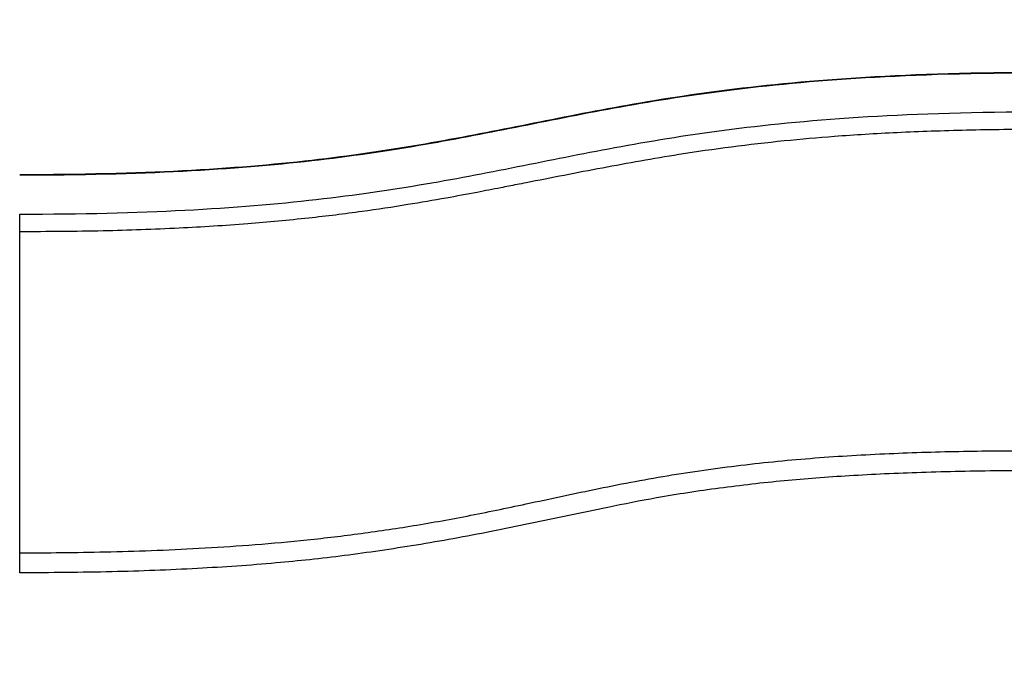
# Model space of a CAD drawing. Header units: millimetres. Extents: x 15 to 415, y 5 to 292.
# Tile 11 of 15: x 239 to 264, y 229 to 245. Entities that reach past the tile are written whole.
import ezdxf

# ---------------------------------------------------------------- set-up
doc = ezdxf.new("R2010")
doc.units = ezdxf.units.MM
doc.styles.add('SLDTEXTSTYLE0', font='TXT', dxfattribs={"width": 0.75})
doc.dimstyles.new('SLDDIMSTYLE0', dxfattribs={"dimtxt": 3.5, "dimasz": 3.302, "dimexe": 0, "dimexo": 0.0625, "dimgap": 0.875, "dimtad": 1, "dimdec": 1, "dimrnd": 1e-09, "dimzin": 4, "dimdsep": 46, "dimtxsty": 'SLDTEXTSTYLE0', "dimsah": 1, "dimcen": 0.09, "dimadec": 0, "dimazin": 1, "dimtfac": 1, "dimtdec": 1, "dimtofl": 0, "dimtmove": 0, "dimatfit": 3, "dimfxl": 1, "dimfrac": 2, "dimtolj": 1, "dimtzin": 12, "dimarcsym": 0})

# ---------------------------------------------------------------- blocks, each defined once
blk = doc.blocks.new('_D')
at = {"color": 7, "linetype": 'Continuous', "lineweight": 18}
for p, q in [((113.957, 230.386), (113.957, 261.935)), ((303.983, 229.82), (303.983, 261.935)), ((113.957, 260.935), (303.983, 260.935))]:
    blk.add_line(p, q, dxfattribs=at)
for points in [[(113.957, 260.935), (117.259, 260.427), (117.259, 261.443)], [(303.983, 260.935), (300.681, 261.443), (300.681, 260.427)]]:
    blk.add_solid(points, dxfattribs=at)
at = {"color": 7, "linetype": 'Continuous', "lineweight": 18, "insert": (204.396, 265.447), "char_height": 3.5, "attachment_point": 1, "style": 'SLDTEXTSTYLE0'}
blk.add_mtext('190.0', dxfattribs=at)

msp = doc.modelspace()

# ---------------------------------------------------------------- linework, layer by layer
at = {"color": 7, "linetype": 'Continuous', "lineweight": 25}
for points, knots in [([(264.781, 243.841), (261.465, 243.841), (258.987, 243.66), (254.897, 243.143), (253.286, 242.806), (250.115, 242.174), (248.557, 241.876), (244.712, 241.439), (242.426, 241.301), (239.381, 241.301)], [0, 0, 0, 0, 0.25, 0.25, 0.5, 0.5, 0.75, 0.75, 1, 1, 1, 1]), ([(239.381, 241.296), (242.427, 241.296), (244.713, 241.435), (248.558, 241.872), (250.115, 242.169), (253.286, 242.801), (254.898, 243.138), (258.987, 243.656), (261.465, 243.836), (264.781, 243.836)], [0, 0, 0, 0, 0.25, 0.25, 0.5, 0.5, 0.75, 0.75, 1, 1, 1, 1]), ([(239.381, 240.323), (242.455, 240.324), (244.783, 240.464), (248.707, 240.91), (250.301, 241.215), (253.481, 241.849), (255.061, 242.179), (259.068, 242.687), (261.5, 242.865), (264.781, 242.865)], [0, 0, 0, 0, 0.25, 0.25, 0.5, 0.5, 0.75, 0.75, 1, 1, 1, 1]), ([(264.781, 242.427), (264.461, 242.426), (263.834, 242.424), (262.914, 242.408), (262.033, 242.383), (261.192, 242.348), (260.39, 242.305), (259.454, 242.241), (257.91, 242.105), (255.985, 241.857), (253.852, 241.474), (252.514, 241.21), (251.673, 241.045), (251.268, 240.966), (250.682, 240.852), (249.914, 240.709), (248.962, 240.545), (247.824, 240.374), (246.498, 240.211), (244.984, 240.07), (243.282, 239.964), (241.394, 239.895), (240.072, 239.888), (239.381, 239.884)], [0, 0, 0, 0, 0.037533, 0.073525, 0.107977, 0.140888, 0.172259, 0.20209, 0.250972, 0.354034, 0.42958, 0.505083, 0.513979, 0.530096, 0.553431, 0.583984, 0.621752, 0.666743, 0.718959, 0.778391, 0.84504, 0.91891, 1, 1, 1, 1]), ([(239.381, 239.884), (239.381, 240.007), (239.381, 240.118), (239.381, 240.272), (239.381, 240.316), (239.381, 240.323)], [0, 0, 0, 0, 0.5, 0.5, 1, 1, 1, 1]), ([(239.381, 231.912), (239.381, 232.587), (239.381, 234.002), (239.381, 236.115), (239.381, 238.099), (239.381, 239.337), (239.381, 239.878)], [0.0265625, 0.0265625, 0.0265625, 0.0265625, 0.25, 0.5, 0.75, 0.9484741, 0.9484741, 0.9484741, 0.9484741]), ([(239.381, 231.912), (239.727, 231.913), (240.435, 231.915), (241.523, 231.933), (242.662, 231.967), (243.85, 232.021), (245.088, 232.101), (246.375, 232.214), (247.709, 232.366), (249.088, 232.567), (250.51, 232.822), (252.072, 233.148), (253.762, 233.516), (255.576, 233.861), (257.406, 234.114), (259.245, 234.288), (261.089, 234.39), (262.935, 234.444), (264.166, 234.448), (264.781, 234.45)], [0, 0, 0, 0, 0.040535, 0.083059, 0.127571, 0.174073, 0.222562, 0.273041, 0.325509, 0.379965, 0.436413, 0.494851, 0.567023, 0.639189, 0.711349, 0.783508, 0.855671, 0.927835, 1, 1, 1, 1]), ([(264.781, 233.952), (264.433, 233.951), (263.752, 233.949), (262.751, 233.934), (261.792, 233.908), (260.877, 233.872), (260.003, 233.826), (259.173, 233.769), (258.095, 233.678), (256.772, 233.527), (255.31, 233.305), (253.746, 232.995), (252.381, 232.705), (251.103, 232.439), (250.159, 232.261), (249.236, 232.102), (248.334, 231.962), (247.454, 231.841), (246.595, 231.739), (245.38, 231.62), (243.742, 231.51), (241.618, 231.428), (240.145, 231.418), (239.381, 231.413)], [0, 0, 0, 0, 0.040787, 0.079912, 0.11738, 0.153197, 0.187369, 0.219902, 0.250805, 0.314215, 0.375966, 0.424166, 0.501101, 0.539622, 0.577177, 0.613777, 0.64943, 0.684148, 0.717942, 0.750825, 0.827354, 0.910389, 1, 1, 1, 1])]:
    msp.add_open_spline(points, degree=3, knots=knots, dxfattribs=at)
msp.add_open_spline([(239.381, 231.413), (239.381, 231.584), (239.381, 231.755), (239.381, 231.912)], degree=3, dxfattribs=at)

# ---------------------------------------------------------------- dimensions: what is measured, and where the dimension line sits
at = {"color": 7, "linetype": 'Continuous', "lineweight": 18}
dim = msp.add_linear_dim(base=(303.983, 260.935), p1=(113.957, 229.386), p2=(303.983, 228.82), dimstyle='SLDDIMSTYLE0', dxfattribs=at)
dim.commit()
dim.dimension.update_dxf_attribs({"geometry": '_D', "text_midpoint": (210.214, 260.935), "dimtype": 160})

doc.saveas('drawing.dxf')
